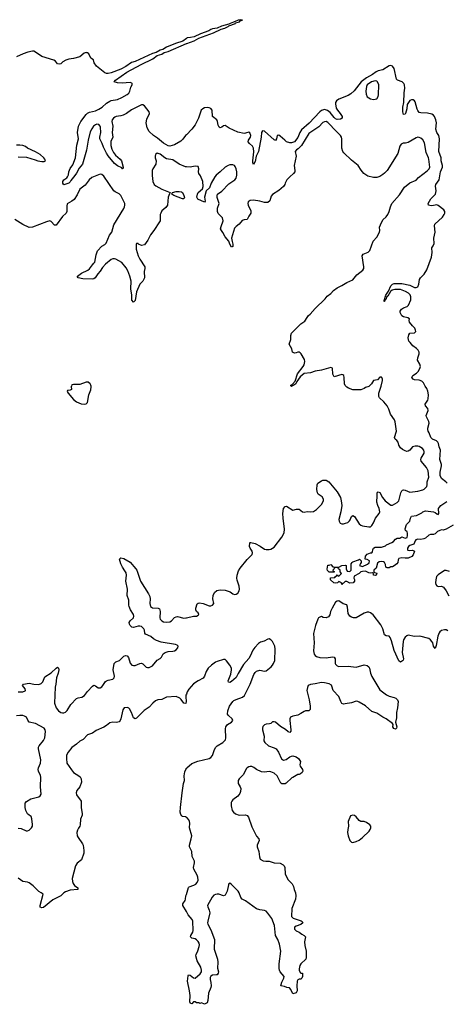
# Model space of a CAD drawing. Header units: inches. Extents: x 2323201 to 2563958, y 895391 to 1023096.
# Tile 150 of 196: x 2477889 to 2483292, y 1002178 to 1014636. Entities that reach past the tile are written whole.
import ezdxf

# ---------------------------------------------------------------- set-up
doc = ezdxf.new("R2010")
doc.units = ezdxf.units.IN
doc.header["$MEASUREMENT"] = 0
for name, color, linetype in [('C4070', 7, 'Continuous'), ('C4071', 7, 'Continuous'), ('C4080', 7, 'Continuous'), ('C4081', 7, 'Continuous')]:
    doc.layers.add(name, color=color, linetype=linetype)

msp = doc.modelspace()

# ---------------------------------------------------------------- linework, layer by layer
at = {"layer": 'C4070', "color": 5}
for points, elevation in [([(2478545, 1010000), (2478543, 1009997), (2478544, 1009956), (2478530, 1009949), (2478494, 1009946), (2478492, 1009930), (2478505, 1009910), (2478570, 1009831), (2478610, 1009799), (2478670, 1009777), (2478710, 1009771), (2478730, 1009776), (2478749, 1009791), (2478765, 1009890), (2478789, 1009951), (2478796, 1009990), (2478794, 1010000)], 120), ([(2477870, 1006133), (2477930, 1006131), (2477957, 1006143), (2477965, 1006150), (2477959, 1006170), (2477924, 1006210), (2477938, 1006230), (2478010, 1006241), (2478070, 1006228), (2478130, 1006224), (2478163, 1006237), (2478182, 1006258), (2478198, 1006302), (2478210, 1006321), (2478290, 1006374), (2478350, 1006431), (2478370, 1006443), (2478383, 1006430), (2478386, 1006410), (2478377, 1006370), (2478355, 1006310), (2478349, 1006230), (2478338, 1006190), (2478331, 1005990), (2478353, 1005930), (2478382, 1005890), (2478410, 1005871), (2478430, 1005866), (2478450, 1005867), (2478470, 1005875), (2478490, 1005894), (2478536, 1005970), (2478610, 1006049), (2478630, 1006057), (2478676, 1006064), (2478710, 1006084), (2478750, 1006138), (2478810, 1006205), (2478830, 1006215), (2478850, 1006207), (2478883, 1006183), (2478910, 1006184), (2478930, 1006195), (2478944, 1006210), (2478977, 1006263), (2478988, 1006272), (2479010, 1006281), (2479071, 1006290), (2479086, 1006310), (2479089, 1006330), (2479074, 1006410), (2479088, 1006492), (2479105, 1006510), (2479152, 1006530), (2479210, 1006584), (2479230, 1006590), (2479250, 1006588), (2479266, 1006566), (2479290, 1006493), (2479311, 1006471), (2479330, 1006464), (2479350, 1006463), (2479410, 1006490), (2479430, 1006493), (2479450, 1006486), (2479490, 1006445), (2479510, 1006439), (2479530, 1006440), (2479570, 1006460), (2479629, 1006531), (2479670, 1006552), (2479686, 1006570), (2479708, 1006612), (2479730, 1006630), (2479770, 1006640), (2479830, 1006645), (2479850, 1006650), (2479870, 1006663), (2479891, 1006690), (2479897, 1006710), (2479882, 1006722), (2479862, 1006730), (2479681, 1006761), (2479621, 1006781), (2479582, 1006802), (2479550, 1006831), (2479483, 1006863), (2479476, 1006876), (2479471, 1006910), (2479460, 1006930), (2479430, 1006957), (2479410, 1006964), (2479390, 1006964), (2479330, 1006944), (2479309, 1006950), (2479290, 1006970), (2479278, 1006990), (2479276, 1007010), (2479287, 1007030), (2479330, 1007070), (2479336, 1007090), (2479331, 1007110), (2479291, 1007170), (2479274, 1007210), (2479270, 1007230), (2479271, 1007291), (2479250, 1007350), (2479255, 1007430), (2479234, 1007530), (2479243, 1007610), (2479237, 1007637), (2479223, 1007663), (2479191, 1007710), (2479170, 1007750), (2479152, 1007810), (2479170, 1007826), (2479210, 1007817), (2479290, 1007773), (2479359, 1007690), (2479372, 1007670), (2479421, 1007530), (2479522, 1007370), (2479537, 1007337), (2479542, 1007310), (2479537, 1007250), (2479548, 1007210), (2479570, 1007194), (2479642, 1007190), (2479660, 1007180), (2479669, 1007150), (2479665, 1007070), (2479670, 1007050), (2479688, 1007028), (2479710, 1007019), (2479750, 1007015), (2479790, 1007019), (2479810, 1007032), (2479850, 1007072), (2479870, 1007082), (2479890, 1007086), (2479970, 1007064), (2479994, 1007066), (2480000, 1007067)], 80), ([(2480000, 1006104), (2479995, 1006090), (2479993, 1006070), (2479999, 1006010), (2479994, 1005986), (2479970, 1005989), (2479935, 1006035), (2479917, 1006050), (2479870, 1006072), (2479750, 1006066), (2479690, 1006036), (2479639, 1006030), (2479610, 1006018), (2479576, 1005990), (2479530, 1005937), (2479465, 1005895), (2479370, 1005797), (2479350, 1005789), (2479330, 1005804), (2479306, 1005870), (2479278, 1005918), (2479270, 1005927), (2479253, 1005933), (2479211, 1005930), (2479194, 1005906), (2479172, 1005788), (2479164, 1005770), (2479150, 1005754), (2479116, 1005744), (2479070, 1005746), (2479030, 1005738), (2478990, 1005704), (2478957, 1005683), (2478859, 1005641), (2478810, 1005610), (2478750, 1005588), (2478692, 1005530), (2478650, 1005507), (2478610, 1005468), (2478550, 1005428), (2478504, 1005370), (2478484, 1005330), (2478482, 1005290), (2478488, 1005230), (2478544, 1005144), (2478570, 1005112), (2478640, 1005070), (2478655, 1005055), (2478667, 1005030), (2478672, 1004990), (2478653, 1004930), (2478615, 1004885), (2478606, 1004854), (2478610, 1004830), (2478668, 1004750), (2478668, 1004670), (2478682, 1004590), (2478680, 1004570), (2478661, 1004519), (2478656, 1004450), (2478650, 1004430), (2478633, 1004407), (2478620, 1004380), (2478615, 1004350), (2478619, 1004310), (2478628, 1004290), (2478685, 1004210), (2478693, 1004190), (2478703, 1004123), (2478703, 1004090), (2478673, 1004007), (2478617, 1003963), (2478596, 1003930), (2478556, 1003770), (2478558, 1003730), (2478565, 1003705), (2478583, 1003683), (2478624, 1003650), (2478625, 1003630), (2478530, 1003622), (2478470, 1003602), (2478450, 1003590), (2478411, 1003549), (2478310, 1003498), (2478190, 1003403), (2478170, 1003399), (2478150, 1003409), (2478148, 1003428), (2478187, 1003570), (2478161, 1003590), (2478130, 1003605), (2478059, 1003679), (2478010, 1003716), (2477990, 1003723), (2477930, 1003731), (2477872, 1003772)], 80), ([(2477870, 1004407), (2477910, 1004403), (2477970, 1004375), (2477989, 1004371), (2478010, 1004383), (2478038, 1004410), (2478050, 1004432), (2478053, 1004453), (2478045, 1004525), (2478034, 1004554), (2478008, 1004570), (2477990, 1004588), (2477969, 1004630), (2477957, 1004670), (2477959, 1004721), (2477977, 1004743), (2478030, 1004779), (2478130, 1004804), (2478150, 1004817), (2478161, 1004839), (2478154, 1004930), (2478159, 1005050), (2478154, 1005074), (2478128, 1005128), (2478124, 1005150), (2478126, 1005170), (2478152, 1005230), (2478157, 1005270), (2478127, 1005410), (2478129, 1005430), (2478138, 1005450), (2478190, 1005514), (2478209, 1005550), (2478218, 1005630), (2478213, 1005650), (2478198, 1005670), (2478090, 1005729), (2478010, 1005750), (2477992, 1005772), (2477974, 1005810), (2477950, 1005825), (2477930, 1005831), (2477890, 1005834), (2477850, 1005827)], 80), ([(2480000, 1004542), (2479990, 1004549), (2479953, 1004553), (2479941, 1004561), (2479930, 1004578), (2479922, 1004610), (2479925, 1004670), (2479945, 1004855), (2479965, 1004970), (2479978, 1005010), (2479973, 1005070), (2479981, 1005119), (2479992, 1005150), (2480000, 1005161)], 80), ([(2480000, 1003352), (2479957, 1003430), (2479956, 1003450), (2479984, 1003490), (2479990, 1003507), (2479995, 1003550), (2480000, 1003567)], 80)]:
    msp.add_lwpolyline(points, dxfattribs=dict(at, elevation=elevation))
at = {"layer": 'C4071', "color": 5}
for points, elevation in [([(2480000, 1014400), (2479954, 1014366), (2479864, 1014336), (2479750, 1014287), (2479702, 1014258), (2479670, 1014250), (2479619, 1014221), (2479570, 1014208), (2479353, 1014107), (2479307, 1014093), (2479235, 1014045), (2479171, 1014009), (2479050, 1013965), (2479010, 1013955), (2478990, 1013956), (2478966, 1013966), (2478863, 1014050), (2478833, 1014090), (2478823, 1014130), (2478790, 1014148), (2478764, 1014204), (2478750, 1014217), (2478739, 1014219), (2478730, 1014221), (2478707, 1014213), (2478650, 1014168), (2478570, 1014145), (2478510, 1014138), (2478474, 1014126), (2478437, 1014103), (2478410, 1014078), (2478390, 1014072), (2478370, 1014079), (2478343, 1014110), (2478323, 1014123), (2478170, 1014170), (2478090, 1014227), (2478070, 1014236), (2478050, 1014239), (2477993, 1014227), (2477934, 1014206), (2477850, 1014166)], 60), ([(2480000, 1013179), (2479991, 1013170), (2479956, 1013124), (2479930, 1013098), (2479850, 1013051), (2479790, 1013038), (2479770, 1013041), (2479710, 1013076), (2479636, 1013136), (2479582, 1013170), (2479530, 1013223), (2479505, 1013270), (2479493, 1013330), (2479501, 1013379), (2479533, 1013450), (2479530, 1013469), (2479468, 1013548), (2479450, 1013559), (2479430, 1013559), (2479306, 1013494), (2479241, 1013450), (2479201, 1013430), (2479170, 1013420), (2479110, 1013411), (2479096, 1013404), (2479076, 1013390), (2479062, 1013370), (2479057, 1013350), (2479067, 1013290), (2479060, 1013210), (2479070, 1013150), (2479045, 1013095), (2479045, 1013045), (2479058, 1012998), (2479078, 1012958), (2479104, 1012924), (2479163, 1012870), (2479177, 1012850), (2479202, 1012770), (2479194, 1012750), (2479190, 1012749), (2479182, 1012762), (2479130, 1012788), (2479090, 1012817), (2479010, 1012915), (2478990, 1012947), (2478950, 1013025), (2478934, 1013070), (2478911, 1013110), (2478904, 1013130), (2478905, 1013150), (2478919, 1013210), (2478915, 1013275), (2478909, 1013290), (2478890, 1013310), (2478867, 1013313), (2478850, 1013308), (2478826, 1013290), (2478803, 1013257), (2478784, 1013216), (2478758, 1013110), (2478735, 1012985), (2478684, 1012810), (2478641, 1012759), (2478610, 1012695), (2478590, 1012664), (2478538, 1012602), (2478530, 1012584), (2478510, 1012569), (2478448, 1012548), (2478438, 1012570), (2478438, 1012590), (2478449, 1012610), (2478485, 1012635), (2478495, 1012650), (2478506, 1012674), (2478510, 1012711), (2478530, 1012754), (2478561, 1012799), (2478598, 1012890), (2478614, 1013050), (2478633, 1013130), (2478622, 1013210), (2478633, 1013290), (2478663, 1013350), (2478730, 1013437), (2478750, 1013454), (2478774, 1013466), (2478850, 1013485), (2478890, 1013503), (2478936, 1013530), (2478990, 1013581), (2479030, 1013607), (2479050, 1013614), (2479130, 1013626), (2479182, 1013650), (2479250, 1013690), (2479270, 1013708), (2479284, 1013730), (2479297, 1013783), (2479314, 1013810), (2479314, 1013830), (2479310, 1013834), (2479290, 1013840), (2479187, 1013833), (2479130, 1013837), (2479086, 1013850), (2479102, 1013870), (2479247, 1013973), (2479429, 1014071), (2479577, 1014143), (2479630, 1014185), (2479690, 1014199), (2479720, 1014220), (2479770, 1014234), (2480000, 1014334)], 60), ([(2477870, 1012899), (2477975, 1012895), (2478084, 1012864), (2478119, 1012850), (2478170, 1012840), (2478198, 1012842), (2478215, 1012850), (2478209, 1012870), (2478194, 1012890), (2478149, 1012930), (2478090, 1012965), (2477990, 1013009), (2477962, 1013030), (2477930, 1013044), (2477891, 1013049), (2477850, 1013048)], 80), ([(2480000, 1012775), (2479990, 1012776), (2479910, 1012810), (2479830, 1012862), (2479750, 1012875), (2479728, 1012888), (2479670, 1012935), (2479630, 1012949), (2479610, 1012930), (2479604, 1012910), (2479604, 1012890), (2479617, 1012850), (2479612, 1012810), (2479575, 1012750), (2479568, 1012730), (2479566, 1012666), (2479577, 1012590), (2479593, 1012553), (2479613, 1012533), (2479690, 1012492), (2479794, 1012450), (2479785, 1012435), (2479771, 1012390), (2479760, 1012290), (2479741, 1012259), (2479690, 1012218), (2479675, 1012190), (2479670, 1012170), (2479668, 1012092), (2479662, 1012078), (2479590, 1011970), (2479544, 1011916), (2479512, 1011848), (2479471, 1011789), (2479430, 1011779), (2479395, 1011795), (2479390, 1011806), (2479370, 1011806), (2479365, 1011790), (2479366, 1011734), (2479389, 1011650), (2479410, 1011606), (2479474, 1011510), (2479475, 1011490), (2479466, 1011450), (2479470, 1011370), (2479450, 1011330), (2479409, 1011291), (2479369, 1011191), (2479350, 1011082), (2479335, 1011065), (2479330, 1011062), (2479309, 1011089), (2479308, 1011150), (2479296, 1011230), (2479300, 1011330), (2479283, 1011390), (2479258, 1011458), (2479237, 1011497), (2479182, 1011562), (2479105, 1011605), (2479090, 1011610), (2479070, 1011609), (2479050, 1011602), (2478976, 1011544), (2478939, 1011501), (2478910, 1011455), (2478878, 1011422), (2478845, 1011370), (2478830, 1011357), (2478810, 1011352), (2478690, 1011358), (2478629, 1011369), (2478622, 1011382), (2478622, 1011390), (2478671, 1011430), (2478754, 1011466), (2478775, 1011485), (2478810, 1011536), (2478830, 1011554), (2478840, 1011570), (2478859, 1011661), (2478876, 1011710), (2478930, 1011770), (2478967, 1011793), (2478985, 1011810), (2479025, 1011910), (2479055, 1011950), (2479081, 1012039), (2479210, 1012249), (2479218, 1012270), (2479222, 1012290), (2479220, 1012310), (2479170, 1012410), (2479150, 1012431), (2479097, 1012457), (2479080, 1012470), (2478956, 1012656), (2478930, 1012679), (2478910, 1012681), (2478802, 1012638), (2478770, 1012609), (2478717, 1012543), (2478650, 1012490), (2478618, 1012422), (2478578, 1012362), (2478550, 1012339), (2478492, 1012308), (2478485, 1012275), (2478485, 1012210), (2478477, 1012190), (2478433, 1012147), (2478350, 1012038), (2478330, 1012035), (2478290, 1012081), (2478270, 1012090), (2478230, 1012080), (2478050, 1012013), (2478010, 1012008), (2477930, 1012046), (2477828, 1012108)], 80), ([(2478794, 1010000), (2478792, 1010010), (2478781, 1010030), (2478755, 1010050), (2478730, 1010052), (2478650, 1010021), (2478570, 1010021), (2478550, 1010015), (2478545, 1010000)], 120)]:
    msp.add_lwpolyline(points, dxfattribs=dict(at, elevation=elevation))
at = {"layer": 'C4071', "color": 5, "elevation": 80}
msp.add_lwpolyline([(2479970, 1012369), (2479950, 1012370), (2479842, 1012410), (2479818, 1012430), (2479820, 1012440), (2479826, 1012450), (2479870, 1012461), (2479910, 1012462), (2479938, 1012458), (2479951, 1012450), (2479970, 1012411), (2479975, 1012385)], close=True, dxfattribs=at)
at = {"layer": 'C4080', "color": 5}
for points, elevation in [([(2480000, 1007067), (2480090, 1007088), (2480129, 1007091), (2480150, 1007101), (2480156, 1007110), (2480149, 1007130), (2480129, 1007150), (2480119, 1007170), (2480118, 1007190), (2480135, 1007245), (2480150, 1007255), (2480165, 1007256), (2480212, 1007250), (2480290, 1007221), (2480310, 1007219), (2480330, 1007227), (2480346, 1007250), (2480337, 1007310), (2480338, 1007350), (2480357, 1007390), (2480385, 1007415), (2480430, 1007421), (2480490, 1007418), (2480555, 1007395), (2480590, 1007371), (2480610, 1007364), (2480630, 1007367), (2480650, 1007380), (2480667, 1007410), (2480671, 1007430), (2480670, 1007470), (2480643, 1007543), (2480639, 1007570), (2480645, 1007610), (2480659, 1007661), (2480682, 1007698), (2480772, 1007808), (2480832, 1007870), (2480838, 1007890), (2480835, 1007910), (2480808, 1007948), (2480798, 1007970), (2480804, 1008016), (2480810, 1008023), (2480817, 1008023), (2480870, 1008010), (2480936, 1007976), (2480990, 1007938), (2481010, 1007933), (2481050, 1007933), (2481070, 1007938), (2481110, 1007962), (2481210, 1008087), (2481238, 1008142), (2481243, 1008190), (2481224, 1008330), (2481220, 1008390), (2481230, 1008451), (2481250, 1008477), (2481270, 1008481), (2481350, 1008431), (2481395, 1008445), (2481430, 1008445), (2481470, 1008411), (2481490, 1008405), (2481530, 1008415), (2481570, 1008411), (2481610, 1008415), (2481650, 1008437), (2481710, 1008502), (2481738, 1008550), (2481738, 1008570), (2481718, 1008598), (2481670, 1008634), (2481660, 1008650), (2481653, 1008690), (2481658, 1008750), (2481666, 1008770), (2481710, 1008800), (2481730, 1008808), (2481770, 1008808), (2481805, 1008790), (2481910, 1008663), (2481950, 1008590), (2481962, 1008550), (2481968, 1008490), (2481957, 1008410), (2481932, 1008312), (2481934, 1008290), (2481947, 1008267), (2481970, 1008259), (2481990, 1008259), (2482016, 1008264), (2482044, 1008276), (2482066, 1008294), (2482076, 1008310), (2482090, 1008351), (2482110, 1008361), (2482130, 1008351), (2482190, 1008259), (2482210, 1008241), (2482230, 1008231), (2482310, 1008221), (2482330, 1008221), (2482350, 1008238), (2482370, 1008270), (2482394, 1008330), (2482440, 1008390), (2482448, 1008410), (2482442, 1008450), (2482423, 1008490), (2482412, 1008530), (2482418, 1008610), (2482415, 1008645), (2482422, 1008658), (2482430, 1008664), (2482450, 1008653), (2482484, 1008590), (2482516, 1008550), (2482590, 1008494), (2482610, 1008495), (2482671, 1008529), (2482690, 1008550), (2482716, 1008650), (2482727, 1008673), (2482738, 1008682), (2482750, 1008687), (2482770, 1008683), (2482830, 1008659), (2482930, 1008670), (2482994, 1008686), (2483010, 1008696), (2483043, 1008730), (2483050, 1008750), (2483051, 1008790), (2483070, 1008850), (2483060, 1008930), (2483041, 1008970), (2482974, 1009050), (2482970, 1009070), (2482975, 1009090), (2483010, 1009150), (2483013, 1009170), (2483007, 1009190), (2482990, 1009211), (2482950, 1009236), (2482930, 1009241), (2482898, 1009242), (2482863, 1009230), (2482829, 1009191), (2482810, 1009177), (2482790, 1009174), (2482770, 1009181), (2482737, 1009197), (2482710, 1009219), (2482692, 1009252), (2482680, 1009290), (2482667, 1009310), (2482645, 1009330), (2482634, 1009350), (2482659, 1009430), (2482646, 1009550), (2482635, 1009575), (2482586, 1009646), (2482565, 1009710), (2482543, 1009750), (2482500, 1009800), (2482447, 1009850), (2482438, 1009870), (2482438, 1009910), (2482465, 1010000)], 80), ([(2481337, 1010000), (2481330, 1009997), (2481326, 1010000)], 80), ([(2482315, 1010000), (2482310, 1009995), (2482270, 1009982), (2482251, 1009969), (2482210, 1009955), (2482110, 1009955), (2482055, 1009975), (2482030, 1009988), (2482018, 1010000)], 80), ([(2483301, 1008770), (2483285, 1008790), (2483230, 1008830), (2483215, 1008870), (2483214, 1008910), (2483231, 1008990), (2483231, 1009010), (2483211, 1009071), (2483217, 1009190), (2483201, 1009230), (2483193, 1009273), (2483186, 1009290), (2483168, 1009308), (2483118, 1009330), (2483097, 1009350), (2483076, 1009410), (2483063, 1009430), (2483057, 1009450), (2483056, 1009470), (2483074, 1009530), (2483071, 1009551), (2483041, 1009610), (2483038, 1009630), (2483062, 1009690), (2483057, 1009717), (2483027, 1009750), (2483024, 1009770), (2483057, 1009823), (2483061, 1009839), (2483065, 1009890), (2483056, 1009936), (2483043, 1009970), (2483026, 1010000)], 60), ([(2483379, 1008241), (2483290, 1008190), (2483250, 1008179), (2483230, 1008181), (2483210, 1008175), (2483181, 1008159), (2483150, 1008129), (2483130, 1008123), (2483090, 1008121), (2483070, 1008114), (2483030, 1008077), (2483008, 1008068), (2482970, 1008058), (2482930, 1008062), (2482906, 1008054), (2482897, 1008043), (2482879, 1008001), (2482866, 1007994), (2482830, 1007984), (2482811, 1007970), (2482801, 1007950), (2482802, 1007930), (2482806, 1007926), (2482830, 1007921), (2482864, 1007924), (2482891, 1007911), (2482874, 1007866), (2482854, 1007846), (2482810, 1007824), (2482770, 1007822), (2482730, 1007828), (2482690, 1007818), (2482680, 1007800), (2482678, 1007770), (2482665, 1007750), (2482633, 1007727), (2482610, 1007715), (2482590, 1007715), (2482570, 1007702), (2482542, 1007702), (2482528, 1007708), (2482522, 1007742), (2482507, 1007767), (2482495, 1007775), (2482470, 1007781), (2482442, 1007778), (2482420, 1007760), (2482404, 1007696), (2482374, 1007670), (2482374, 1007650), (2482382, 1007642), (2482413, 1007633), (2482402, 1007610), (2482390, 1007602), (2482369, 1007610), (2482368, 1007628), (2482358, 1007638), (2482330, 1007635), (2482310, 1007639), (2482270, 1007659), (2482230, 1007655), (2482210, 1007649), (2482190, 1007629), (2482125, 1007595), (2482122, 1007570), (2482131, 1007551), (2482131, 1007530), (2482114, 1007510), (2482070, 1007508), (2482030, 1007528), (2482013, 1007527), (2481990, 1007506), (2481978, 1007502), (2481970, 1007489), (2481966, 1007510), (2481930, 1007526), (2481914, 1007510), (2481890, 1007506), (2481869, 1007509), (2481826, 1007550), (2481827, 1007573), (2481882, 1007578), (2481887, 1007593), (2481902, 1007598), (2481910, 1007614), (2481918, 1007598), (2481930, 1007594), (2481966, 1007630), (2481946, 1007650), (2481946, 1007670), (2481927, 1007687), (2481922, 1007702), (2481890, 1007706), (2481878, 1007702), (2481873, 1007687), (2481854, 1007670), (2481858, 1007658), (2481873, 1007653), (2481873, 1007647), (2481810, 1007646), (2481788, 1007668), (2481783, 1007683), (2481790, 1007734), (2481810, 1007734), (2481830, 1007742), (2481853, 1007713), (2481929, 1007711), (2481968, 1007730), (2482010, 1007736), (2482022, 1007730), (2482022, 1007690), (2482038, 1007658), (2482070, 1007654), (2482086, 1007670), (2482089, 1007750), (2482098, 1007770), (2482110, 1007778), (2482180, 1007800), (2482191, 1007811), (2482214, 1007790), (2482214, 1007770), (2482204, 1007756), (2482194, 1007730), (2482230, 1007718), (2482293, 1007747), (2482314, 1007766), (2482318, 1007790), (2482290, 1007808), (2482266, 1007810), (2482269, 1007850), (2482290, 1007873), (2482331, 1007891), (2482349, 1007891), (2482358, 1007902), (2482361, 1007930), (2482370, 1007951), (2482390, 1007963), (2482470, 1007963), (2482522, 1007978), (2482536, 1007990), (2482600, 1008020), (2482624, 1008036), (2482650, 1008063), (2482670, 1008074), (2482702, 1008078), (2482730, 1008091), (2482770, 1008074), (2482795, 1008085), (2482802, 1008110), (2482800, 1008140), (2482795, 1008155), (2482775, 1008175), (2482770, 1008194), (2482787, 1008250), (2482828, 1008292), (2482838, 1008330), (2482850, 1008353), (2482916, 1008364), (2482983, 1008397), (2482995, 1008410), (2483030, 1008423), (2483131, 1008411), (2483150, 1008402), (2483170, 1008382), (2483190, 1008374), (2483198, 1008390), (2483194, 1008450), (2483204, 1008470), (2483224, 1008490), (2483300, 1008540)], 60), ([(2483330, 1007655), (2483290, 1007668), (2483270, 1007665), (2483187, 1007613), (2483169, 1007591), (2483157, 1007550), (2483154, 1007510), (2483159, 1007490), (2483170, 1007473), (2483190, 1007466), (2483230, 1007467), (2483255, 1007455), (2483290, 1007410), (2483325, 1007345)], 80), ([(2483310, 1006905), (2483290, 1006918), (2483270, 1006918), (2483230, 1006906), (2483210, 1006893), (2483200, 1006880), (2483185, 1006835), (2483164, 1006716), (2483150, 1006682), (2483130, 1006708), (2483119, 1006750), (2483108, 1006770), (2483091, 1006791), (2483070, 1006805), (2482956, 1006836), (2482890, 1006832), (2482810, 1006847), (2482790, 1006841), (2482770, 1006825), (2482750, 1006790), (2482745, 1006770), (2482733, 1006630), (2482751, 1006549), (2482747, 1006533), (2482738, 1006522), (2482710, 1006508), (2482690, 1006522), (2482630, 1006653), (2482597, 1006777), (2482579, 1006819), (2482570, 1006834), (2482530, 1006839), (2482510, 1006854), (2482487, 1006930), (2482461, 1006981), (2482365, 1007105), (2482330, 1007130), (2482310, 1007138), (2482290, 1007138), (2482250, 1007127), (2482150, 1007070), (2482118, 1007070), (2482090, 1007077), (2482070, 1007090), (2482050, 1007121), (2482042, 1007202), (2482032, 1007232), (2481986, 1007246), (2481930, 1007285), (2481910, 1007281), (2481890, 1007267), (2481846, 1007190), (2481827, 1007150), (2481816, 1007104), (2481799, 1007081), (2481770, 1007068), (2481734, 1007074), (2481710, 1007083), (2481699, 1007081), (2481674, 1007066), (2481664, 1007050), (2481635, 1006970), (2481612, 1006870), (2481620, 1006750), (2481610, 1006650), (2481619, 1006610), (2481633, 1006590), (2481650, 1006577), (2481690, 1006567), (2481770, 1006563), (2481850, 1006573), (2481870, 1006570), (2481884, 1006550), (2481886, 1006490), (2481890, 1006481), (2481910, 1006460), (2481930, 1006453), (2482050, 1006457), (2482150, 1006445), (2482250, 1006473), (2482290, 1006464), (2482310, 1006447), (2482320, 1006430), (2482333, 1006370), (2482347, 1006327), (2482450, 1006157), (2482534, 1006094), (2482570, 1006075), (2482630, 1006061), (2482651, 1006050), (2482673, 1006030), (2482681, 1006010), (2482673, 1005930), (2482660, 1005870), (2482663, 1005803), (2482647, 1005747), (2482664, 1005690), (2482659, 1005670), (2482650, 1005661), (2482626, 1005666), (2482616, 1005690), (2482617, 1005717), (2482609, 1005730), (2482531, 1005791), (2482490, 1005810), (2482410, 1005861), (2482350, 1005882), (2482270, 1005953), (2482190, 1006001), (2482170, 1006010), (2482150, 1006012), (2482090, 1005991), (2482010, 1005978), (2481990, 1005977), (2481970, 1005986), (2481954, 1006010), (2481932, 1006072), (2481860, 1006150), (2481843, 1006203), (2481836, 1006216), (2481810, 1006231), (2481750, 1006246), (2481710, 1006250), (2481630, 1006232), (2481570, 1006226), (2481542, 1006210), (2481532, 1006188), (2481526, 1006150), (2481557, 1006030), (2481569, 1005950), (2481568, 1005910), (2481550, 1005890), (2481510, 1005890), (2481490, 1005885), (2481450, 1005857), (2481410, 1005837), (2481350, 1005825), (2481320, 1005810), (2481312, 1005790), (2481310, 1005770), (2481325, 1005650), (2481324, 1005636), (2481310, 1005619), (2481290, 1005624), (2481254, 1005654), (2481192, 1005692), (2481130, 1005749), (2481110, 1005754), (2481090, 1005752), (2481068, 1005732), (2481054, 1005726), (2481010, 1005721), (2480990, 1005713), (2480970, 1005692), (2480963, 1005670), (2480964, 1005650), (2480984, 1005570), (2480981, 1005510), (2480994, 1005490), (2481041, 1005450), (2481110, 1005424), (2481136, 1005410), (2481167, 1005370), (2481206, 1005286), (2481229, 1005269), (2481264, 1005276), (2481310, 1005311), (2481330, 1005319), (2481350, 1005321), (2481391, 1005310), (2481418, 1005290), (2481445, 1005250), (2481439, 1005210), (2481443, 1005190), (2481471, 1005150), (2481476, 1005130), (2481465, 1005110), (2481447, 1005093), (2481430, 1005085), (2481410, 1005084), (2481350, 1005049), (2481335, 1005045), (2481263, 1004977), (2481250, 1004969), (2481230, 1004966), (2481210, 1004969), (2481198, 1004978), (2481182, 1005002), (2481149, 1005069), (2481110, 1005103), (2481070, 1005120), (2481050, 1005123), (2480990, 1005117), (2480950, 1005121), (2480890, 1005147), (2480854, 1005174), (2480830, 1005186), (2480810, 1005189), (2480790, 1005183), (2480770, 1005171), (2480760, 1005160), (2480718, 1005082), (2480670, 1005031), (2480658, 1005010), (2480654, 1004990), (2480657, 1004970), (2480681, 1004930), (2480688, 1004910), (2480687, 1004870), (2480676, 1004844), (2480650, 1004810), (2480590, 1004767), (2480576, 1004750), (2480567, 1004730), (2480567, 1004690), (2480582, 1004630), (2480595, 1004610), (2480622, 1004590), (2480670, 1004570), (2480750, 1004574), (2480770, 1004566), (2480788, 1004548), (2480830, 1004425), (2480887, 1004307), (2480917, 1004270), (2480920, 1004250), (2480895, 1004190), (2480898, 1004170), (2480919, 1004110), (2480925, 1004045), (2480936, 1004016), (2480973, 1003993), (2481008, 1003988), (2481050, 1003989), (2481110, 1003970), (2481190, 1003964), (2481224, 1003944), (2481237, 1003930), (2481245, 1003910), (2481252, 1003830), (2481266, 1003790), (2481290, 1003755), (2481341, 1003701), (2481358, 1003670), (2481365, 1003630), (2481382, 1003590), (2481388, 1003550), (2481381, 1003510), (2481336, 1003390), (2481331, 1003290), (2481351, 1003270), (2481455, 1003236), (2481467, 1003227), (2481475, 1003210), (2481450, 1003187), (2481390, 1003165), (2481370, 1003152), (2481368, 1003130), (2481390, 1003108), (2481430, 1003091), (2481464, 1003064), (2481491, 1003050), (2481510, 1003030), (2481499, 1002990), (2481498, 1002970), (2481502, 1002922), (2481516, 1002850), (2481519, 1002770), (2481511, 1002750), (2481449, 1002691), (2481438, 1002670), (2481428, 1002628), (2481428, 1002608), (2481442, 1002582), (2481450, 1002572), (2481470, 1002574), (2481472, 1002570), (2481471, 1002530), (2481462, 1002510), (2481450, 1002498), (2481430, 1002498), (2481410, 1002488), (2481404, 1002470), (2481401, 1002410), (2481403, 1002350), (2481390, 1002324), (2481350, 1002309), (2481325, 1002365), (2481308, 1002388), (2481271, 1002389), (2481242, 1002402), (2481198, 1002410), (2481210, 1002458), (2481235, 1002510), (2481238, 1002530), (2481190, 1002587), (2481179, 1002610), (2481175, 1002630), (2481174, 1002690), (2481198, 1002850), (2481180, 1002940), (2481157, 1002997), (2481129, 1003050), (2481116, 1003176), (2481082, 1003262), (2481033, 1003333), (2481010, 1003355), (2480990, 1003365), (2480930, 1003372), (2480890, 1003384), (2480750, 1003487), (2480706, 1003510), (2480688, 1003530), (2480670, 1003590), (2480656, 1003610), (2480570, 1003695), (2480550, 1003709), (2480539, 1003701), (2480534, 1003690), (2480515, 1003610), (2480490, 1003561), (2480470, 1003549), (2480410, 1003570), (2480390, 1003570), (2480370, 1003567), (2480350, 1003557), (2480327, 1003533), (2480268, 1003430), (2480270, 1003410), (2480290, 1003370), (2480296, 1003336), (2480270, 1003230), (2480269, 1003210), (2480274, 1003190), (2480310, 1003121), (2480357, 1002997), (2480354, 1002874), (2480394, 1002750), (2480399, 1002710), (2480396, 1002636), (2480407, 1002590), (2480404, 1002570), (2480390, 1002553), (2480382, 1002550), (2480330, 1002546), (2480310, 1002533), (2480303, 1002517), (2480300, 1002490), (2480312, 1002452), (2480314, 1002410), (2480310, 1002389), (2480282, 1002318), (2480274, 1002226), (2480264, 1002196), (2480230, 1002178), (2480190, 1002198), (2480170, 1002188), (2480156, 1002196), (2480130, 1002198), (2480110, 1002209), (2480092, 1002208), (2480070, 1002186), (2480053, 1002187), (2480046, 1002210), (2480047, 1002290), (2480039, 1002350), (2480016, 1002470), (2480021, 1002539), (2480029, 1002551), (2480050, 1002546), (2480090, 1002511), (2480110, 1002508), (2480177, 1002563), (2480190, 1002590), (2480191, 1002610), (2480182, 1002650), (2480138, 1002730), (2480122, 1002790), (2480124, 1002810), (2480146, 1002854), (2480163, 1002910), (2480165, 1002930), (2480161, 1002950), (2480151, 1002971), (2480130, 1002995), (2480110, 1003007), (2480070, 1003015), (2480053, 1003030), (2480058, 1003050), (2480080, 1003090), (2480087, 1003113), (2480084, 1003230), (2480073, 1003253), (2480023, 1003310), (2480000, 1003352)], 80), ([(2480000, 1005161), (2480007, 1005170), (2480070, 1005224), (2480146, 1005254), (2480290, 1005287), (2480310, 1005300), (2480330, 1005328), (2480358, 1005402), (2480373, 1005430), (2480392, 1005448), (2480462, 1005490), (2480494, 1005526), (2480502, 1005550), (2480496, 1005664), (2480501, 1005690), (2480522, 1005718), (2480573, 1005750), (2480589, 1005770), (2480582, 1005790), (2480532, 1005832), (2480523, 1005850), (2480524, 1005890), (2480547, 1005950), (2480588, 1006010), (2480600, 1006020), (2480630, 1006035), (2480710, 1006064), (2480735, 1006085), (2480809, 1006230), (2480855, 1006350), (2480870, 1006375), (2480890, 1006392), (2480930, 1006404), (2480990, 1006392), (2481010, 1006398), (2481073, 1006450), (2481091, 1006470), (2481104, 1006490), (2481119, 1006530), (2481125, 1006670), (2481121, 1006710), (2481090, 1006770), (2481070, 1006791), (2481050, 1006802), (2481030, 1006798), (2480987, 1006773), (2480939, 1006761), (2480915, 1006745), (2480866, 1006694), (2480841, 1006659), (2480810, 1006585), (2480790, 1006554), (2480723, 1006477), (2480655, 1006365), (2480630, 1006313), (2480570, 1006261), (2480550, 1006249), (2480535, 1006255), (2480530, 1006270), (2480563, 1006357), (2480573, 1006410), (2480572, 1006430), (2480552, 1006470), (2480510, 1006526), (2480490, 1006539), (2480470, 1006540), (2480390, 1006517), (2480370, 1006509), (2480317, 1006470), (2480277, 1006430), (2480253, 1006390), (2480231, 1006329), (2480215, 1006305), (2480150, 1006272), (2480090, 1006231), (2480030, 1006167), (2480009, 1006131), (2480000, 1006104)], 80), ([(2480000, 1003567), (2480026, 1003654), (2480036, 1003664), (2480095, 1003685), (2480120, 1003700), (2480139, 1003721), (2480149, 1003750), (2480147, 1003787), (2480139, 1003810), (2480096, 1003890), (2480092, 1003910), (2480103, 1003970), (2480102, 1003990), (2480072, 1004050), (2480069, 1004110), (2480041, 1004170), (2480040, 1004190), (2480062, 1004270), (2480068, 1004310), (2480041, 1004410), (2480045, 1004470), (2480041, 1004490), (2480030, 1004512), (2480010, 1004536), (2480000, 1004542)], 80)]:
    msp.add_lwpolyline(points, dxfattribs=dict(at, elevation=elevation))
at = {"layer": 'C4080', "color": 5, "elevation": 120}
msp.add_lwpolyline([(2482107, 1004573), (2482078, 1004562), (2482051, 1004490), (2482054, 1004430), (2482044, 1004390), (2482042, 1004350), (2482048, 1004310), (2482070, 1004251), (2482090, 1004231), (2482110, 1004227), (2482150, 1004237), (2482190, 1004255), (2482230, 1004287), (2482315, 1004370), (2482329, 1004391), (2482335, 1004410), (2482335, 1004430), (2482322, 1004450), (2482280, 1004480), (2482250, 1004493), (2482210, 1004493), (2482190, 1004504), (2482150, 1004549), (2482130, 1004565)], close=True, dxfattribs=at)
at = {"layer": 'C4081', "color": 5}
for points, elevation in [([(2480000, 1014334), (2480004, 1014336), (2480098, 1014370), (2480158, 1014402), (2480343, 1014470), (2480442, 1014518), (2480487, 1014530), (2480530, 1014550), (2480540, 1014560), (2480621, 1014590), (2480624, 1014596), (2480638, 1014602), (2480672, 1014610), (2480680, 1014620), (2480712, 1014632), (2480690, 1014636), (2480655, 1014630), (2480640, 1014620), (2480605, 1014610), (2480597, 1014603), (2480554, 1014590), (2480540, 1014580), (2480447, 1014553), (2480392, 1014528), (2480330, 1014520), (2480310, 1014513), (2480283, 1014497), (2480181, 1014459), (2480099, 1014421), (2480051, 1014409), (2480010, 1014408), (2480000, 1014400)], 60), ([(2483026, 1010000), (2483002, 1010042), (2482982, 1010062), (2482950, 1010076), (2482890, 1010078), (2482870, 1010087), (2482856, 1010110), (2482866, 1010134), (2482915, 1010165), (2482936, 1010184), (2482958, 1010222), (2482964, 1010250), (2482957, 1010277), (2482928, 1010330), (2482930, 1010358), (2482950, 1010410), (2482950, 1010430), (2482935, 1010455), (2482916, 1010476), (2482869, 1010510), (2482833, 1010550), (2482819, 1010570), (2482809, 1010610), (2482817, 1010650), (2482829, 1010671), (2482890, 1010676), (2482904, 1010690), (2482903, 1010710), (2482893, 1010733), (2482863, 1010763), (2482827, 1010810), (2482823, 1010830), (2482826, 1010850), (2482804, 1010864), (2482750, 1010878), (2482730, 1010890), (2482707, 1010930), (2482709, 1010950), (2482726, 1010974), (2482750, 1010990), (2482794, 1011006), (2482814, 1011026), (2482841, 1011090), (2482843, 1011130), (2482833, 1011153), (2482815, 1011175), (2482777, 1011197), (2482710, 1011221), (2482638, 1011222), (2482608, 1011212), (2482584, 1011196), (2482550, 1011139), (2482535, 1011125), (2482530, 1011102), (2482521, 1011099), (2482513, 1011087), (2482510, 1011069), (2482506, 1011070), (2482503, 1011083), (2482524, 1011150), (2482558, 1011202), (2482591, 1011270), (2482609, 1011291), (2482630, 1011300), (2482730, 1011300), (2482830, 1011276), (2482890, 1011248), (2482910, 1011247), (2482930, 1011258), (2482942, 1011290), (2482951, 1011350), (2482964, 1011370), (2483010, 1011416), (2483045, 1011470), (2483103, 1011630), (2483112, 1011690), (2483110, 1011750), (2483126, 1011774), (2483136, 1011804), (2483134, 1011870), (2483151, 1011950), (2483141, 1012030), (2483146, 1012050), (2483242, 1012138), (2483265, 1012170), (2483273, 1012190), (2483272, 1012210), (2483261, 1012230), (2483190, 1012287), (2483170, 1012292), (2483110, 1012282), (2483084, 1012284), (2483066, 1012290), (2483062, 1012310), (2483097, 1012370), (2483153, 1012430), (2483163, 1012470), (2483155, 1012530), (2483158, 1012550), (2483202, 1012610), (2483220, 1012710), (2483244, 1012770), (2483244, 1012790), (2483227, 1012850), (2483225, 1012890), (2483198, 1012970), (2483205, 1013130), (2483195, 1013170), (2483173, 1013210), (2483161, 1013250), (2483168, 1013330), (2483161, 1013370), (2483142, 1013410), (2483130, 1013427), (2483110, 1013440), (2483053, 1013453), (2482970, 1013456), (2482950, 1013463), (2482930, 1013488), (2482923, 1013503), (2482898, 1013598), (2482890, 1013610), (2482870, 1013621), (2482850, 1013622), (2482830, 1013614), (2482811, 1013590), (2482798, 1013562), (2482790, 1013509), (2482774, 1013450), (2482770, 1013443), (2482750, 1013437), (2482743, 1013470), (2482743, 1013530), (2482753, 1013590), (2482758, 1013710), (2482765, 1013770), (2482761, 1013810), (2482752, 1013830), (2482731, 1013850), (2482672, 1013872), (2482663, 1013883), (2482630, 1014017), (2482610, 1014050), (2482590, 1014057), (2482570, 1014054), (2482490, 1014000), (2482430, 1013991), (2482402, 1013978), (2482357, 1013943), (2482280, 1013900), (2482215, 1013850), (2482123, 1013737), (2482081, 1013699), (2482050, 1013678), (2481930, 1013629), (2481903, 1013610), (2481889, 1013590), (2481887, 1013570), (2481898, 1013518), (2481912, 1013492), (2481949, 1013450), (2481973, 1013410), (2481971, 1013390), (2481950, 1013378), (2481910, 1013375), (2481890, 1013384), (2481870, 1013400), (2481821, 1013461), (2481789, 1013489), (2481750, 1013499), (2481711, 1013489), (2481689, 1013471), (2481554, 1013326), (2481458, 1013242), (2481437, 1013210), (2481410, 1013147), (2481370, 1013092), (2481330, 1013077), (2481310, 1013077), (2481270, 1013092), (2481245, 1013110), (2481190, 1013163), (2481170, 1013175), (2481150, 1013170), (2481141, 1013130), (2481130, 1013107), (2481110, 1013118), (2480990, 1013224), (2480966, 1013230), (2480951, 1013209), (2480946, 1013150), (2480914, 1012970), (2480882, 1012910), (2480870, 1012841), (2480850, 1012805), (2480842, 1012830), (2480842, 1012850), (2480856, 1012964), (2480852, 1013010), (2480837, 1013037), (2480798, 1013070), (2480782, 1013090), (2480785, 1013110), (2480813, 1013150), (2480815, 1013170), (2480805, 1013205), (2480790, 1013215), (2480750, 1013200), (2480730, 1013197), (2480650, 1013212), (2480542, 1013262), (2480490, 1013298), (2480470, 1013294), (2480450, 1013278), (2480430, 1013269), (2480415, 1013275), (2480401, 1013301), (2480394, 1013350), (2480386, 1013370), (2480330, 1013410), (2480325, 1013490), (2480310, 1013513), (2480290, 1013523), (2480270, 1013527), (2480230, 1013520), (2480210, 1013510), (2480189, 1013490), (2480154, 1013390), (2480112, 1013308), (2480070, 1013250), (2480000, 1013179)], 60), ([(2481326, 1010000), (2481322, 1010002), (2481322, 1010010), (2481339, 1010021), (2481376, 1010064), (2481406, 1010154), (2481481, 1010250), (2481493, 1010270), (2481502, 1010310), (2481496, 1010336), (2481454, 1010410), (2481442, 1010422), (2481430, 1010429), (2481410, 1010429), (2481390, 1010419), (2481370, 1010418), (2481346, 1010430), (2481334, 1010470), (2481303, 1010530), (2481325, 1010590), (2481321, 1010639), (2481333, 1010670), (2481450, 1010788), (2481499, 1010821), (2481530, 1010870), (2481548, 1010892), (2481569, 1010910), (2481630, 1010981), (2481756, 1011104), (2481781, 1011139), (2481829, 1011170), (2481865, 1011210), (2481910, 1011244), (2481970, 1011271), (2482030, 1011311), (2482110, 1011346), (2482159, 1011410), (2482234, 1011466), (2482246, 1011490), (2482247, 1011510), (2482225, 1011650), (2482237, 1011670), (2482304, 1011696), (2482324, 1011716), (2482367, 1011833), (2482414, 1011886), (2482444, 1011950), (2482449, 1011970), (2482444, 1012010), (2482458, 1012042), (2482490, 1012102), (2482530, 1012142), (2482550, 1012172), (2482569, 1012211), (2482583, 1012270), (2482602, 1012310), (2482698, 1012422), (2482764, 1012516), (2482830, 1012573), (2482910, 1012607), (2482941, 1012639), (2483050, 1012724), (2483073, 1012750), (2483082, 1012770), (2483069, 1012870), (2483065, 1012890), (2483038, 1012958), (2483017, 1013077), (2482996, 1013116), (2482970, 1013138), (2482950, 1013146), (2482930, 1013148), (2482910, 1013140), (2482810, 1013081), (2482773, 1013073), (2482746, 1013074), (2482720, 1013060), (2482705, 1013035), (2482678, 1012942), (2482541, 1012730), (2482510, 1012693), (2482490, 1012676), (2482450, 1012653), (2482410, 1012641), (2482370, 1012641), (2482298, 1012658), (2482249, 1012689), (2482213, 1012733), (2482175, 1012790), (2482090, 1012859), (2481995, 1012950), (2481982, 1012970), (2481969, 1013010), (2481969, 1013130), (2481965, 1013150), (2481953, 1013170), (2481900, 1013220), (2481790, 1013335), (2481770, 1013348), (2481750, 1013346), (2481730, 1013334), (2481679, 1013281), (2481550, 1013196), (2481456, 1013044), (2481417, 1013003), (2481393, 1012990), (2481379, 1012970), (2481389, 1012910), (2481365, 1012790), (2481375, 1012730), (2481373, 1012710), (2481358, 1012690), (2481310, 1012650), (2481273, 1012610), (2481251, 1012570), (2481247, 1012550), (2481230, 1012525), (2481170, 1012473), (2481090, 1012424), (2481076, 1012404), (2481055, 1012345), (2481030, 1012323), (2480990, 1012322), (2480930, 1012341), (2480850, 1012352), (2480810, 1012349), (2480783, 1012330), (2480779, 1012310), (2480784, 1012290), (2480818, 1012218), (2480817, 1012190), (2480790, 1012150), (2480772, 1012108), (2480730, 1012102), (2480706, 1012094), (2480670, 1012049), (2480630, 1012019), (2480610, 1011997), (2480573, 1011870), (2480579, 1011830), (2480590, 1011794), (2480590, 1011766), (2480570, 1011759), (2480550, 1011795), (2480536, 1011836), (2480490, 1011890), (2480464, 1011944), (2480444, 1011970), (2480434, 1011990), (2480439, 1012021), (2480466, 1012090), (2480459, 1012130), (2480403, 1012183), (2480393, 1012210), (2480394, 1012250), (2480415, 1012310), (2480390, 1012386), (2480389, 1012410), (2480394, 1012430), (2480450, 1012466), (2480540, 1012560), (2480612, 1012608), (2480629, 1012630), (2480638, 1012670), (2480638, 1012710), (2480632, 1012750), (2480619, 1012779), (2480609, 1012790), (2480590, 1012798), (2480550, 1012798), (2480530, 1012791), (2480490, 1012770), (2480428, 1012710), (2480379, 1012670), (2480362, 1012650), (2480313, 1012570), (2480291, 1012509), (2480251, 1012469), (2480231, 1012390), (2480238, 1012342), (2480230, 1012329), (2480146, 1012366), (2480134, 1012390), (2480141, 1012430), (2480150, 1012450), (2480205, 1012495), (2480213, 1012527), (2480209, 1012590), (2480179, 1012659), (2480159, 1012690), (2480155, 1012710), (2480159, 1012750), (2480150, 1012778), (2480110, 1012781), (2480050, 1012769), (2480000, 1012775)], 80), ([(2482018, 1010000), (2482009, 1010009), (2482002, 1010030), (2481999, 1010110), (2481993, 1010133), (2481983, 1010143), (2481968, 1010148), (2481870, 1010118), (2481855, 1010150), (2481849, 1010229), (2481830, 1010235), (2481710, 1010203), (2481630, 1010188), (2481570, 1010166), (2481490, 1010158), (2481442, 1010118), (2481401, 1010059), (2481385, 1010030), (2481363, 1010010), (2481337, 1010000)], 80), ([(2482465, 1010000), (2482485, 1010070), (2482484, 1010090), (2482475, 1010110), (2482470, 1010115), (2482450, 1010115), (2482420, 1010080), (2482370, 1010069), (2482345, 1010030), (2482315, 1010000)], 80)]:
    msp.add_lwpolyline(points, dxfattribs=dict(at, elevation=elevation))
at = {"layer": 'C4081', "color": 5, "elevation": 80}
msp.add_lwpolyline([(2482390, 1013864), (2482346, 1013850), (2482289, 1013810), (2482281, 1013790), (2482273, 1013733), (2482275, 1013695), (2482290, 1013661), (2482330, 1013637), (2482370, 1013627), (2482410, 1013635), (2482430, 1013666), (2482433, 1013687), (2482438, 1013810), (2482421, 1013850), (2482410, 1013860)], close=True, dxfattribs=at)

doc.saveas('drawing.dxf')
